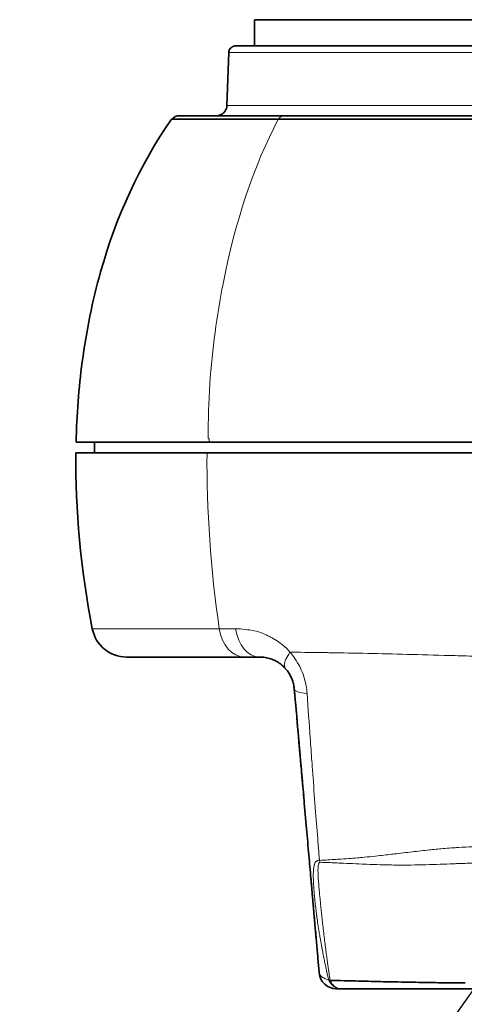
# Model space of a CAD drawing. Header units: millimetres. Extents: x 5 to 415, y 5 to 292.
# Tile 54 of 197: x 74 to 86, y 209 to 237. Entities that reach past the tile are written whole.
import ezdxf

# ---------------------------------------------------------------- set-up
doc = ezdxf.new("R2010")
doc.units = ezdxf.units.MM
for name, color, linetype, lineweight in [('Sichtbar (ISO)', 7, 'Continuous', 35), ('Sichtbar schmal (ISO)', 7, 'Continuous', 18), ('Symbol (ISO)', 7, 'Continuous', 25)]:
    doc.layers.add(name, color=color, linetype=linetype, lineweight=lineweight)
doc.styles.add('Notiztext (ISO)', font='isocpeur.ttf')
doc.dimstyles.new('Standard - Methode 1b (ISO)$7', dxfattribs={"dimtxt": 3.5, "dimasz": 2.5, "dimexe": 2, "dimexo": 0, "dimgap": 0.762, "dimtad": 1, "dimtoh": 1, "dimdsep": 46, "dimtxsty": 'Notiztext (ISO)', "dimcen": 0.09, "dimdle": 10, "dimclrd": 256, "dimclre": 256, "dimclrt": 256, "dimazin": 2, "dimtfac": 1, "dimtmove": 0, "dimatfit": 3, "dimfxl": 1, "dimtolj": 1, "dimlwd": -1, "dimlwe": -1, "dimarcsym": 0})

msp = doc.modelspace()

# ---------------------------------------------------------------- linework, layer by layer
at = {"layer": 'Sichtbar (ISO)'}
for p, q in [((93.33498841, 236.92628629), (80.27495804, 236.92628629)), ((80.27495804, 236.92628629), (80.27495804, 236.17628629)), ((93.33497246, 236.17628629), (79.73786293, 236.17628629)), ((79.48500239, 234.46581641), (79.53799316, 235.98326599)), ((81.12398191, 234.17628629), (78.1303069, 234.17628629)), ((88.57060312, 234.17628629), (81.12398188, 234.17628629)), ((75.69393412, 224.82631505), (75.69393506, 224.52594013)), ((76.61617465, 218.67628629), (79.99652683, 218.67628629)), ((79.996528, 218.67628629), (80.41748953, 218.67628629)), ((82.7498704, 209.17628833), (82.62312433, 209.17628833)), ((82.74988283, 209.17628833), (82.74986594, 209.17628833)), ((82.7498831, 209.17628833), (82.7498704, 209.17628833)), ((82.74988074, 209.17628833), (86.52670922, 209.17628833))]:
    msp.add_line(p, q, dxfattribs=at)
for centre, radius, start, end in [((78.13030603, 233.87628629), 0.3, 89.999778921, 138.019401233), ((76.61617716, 219.67628629), 1, 190.900725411, 269.999925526), ((82.62312678, 209.67628833), 0.5, 184.999923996, 269.999718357)]:
    msp.add_arc(centre, radius, start, end, dxfattribs=at)
for centre, major_axis, ratio, start_param, end_param in [((99.42207219, 210.61791769), (-18.80461232, 26.21595295), 0.5874871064, 0.2024872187, 0.2042639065), ((89.90287676, 219.02563046), (-7.7740773, 18.47416628), 0.677893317, 1.0025423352, 1.2688866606)]:
    msp.add_ellipse(centre, major_axis=major_axis, ratio=ratio, start_param=start_param, end_param=end_param, dxfattribs=at)
for points, knots in [([(79.53798381, 235.98326618), (79.53873098, 236.00466215), (79.54301226, 236.02620545), (79.55793288, 236.06615547), (79.56870493, 236.08508347), (79.59532773, 236.1181847), (79.61151138, 236.13276851), (79.6472004, 236.15581797), (79.66714995, 236.16457054), (79.69582099, 236.17199686), (79.70407653, 236.17358967), (79.72082433, 236.17574084), (79.72936962, 236.17628629), (79.73786293, 236.17628629)], [0, 0, 0, 0, 0.006422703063, 0.006422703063, 0.012793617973, 0.012793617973, 0.019166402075, 0.019166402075, 0.025539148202, 0.025539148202, 0.028051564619, 0.028051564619, 0.030604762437, 0.030604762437, 0.030604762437, 0.030604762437]), ([(79.1851848, 234.17628629), (79.19579719, 234.1762863), (79.20645455, 234.1768526), (79.22747165, 234.1790957), (79.23787697, 234.1807631), (79.2679173, 234.18721194), (79.2873496, 234.19349486), (79.32990808, 234.21219312), (79.35275125, 234.22606337), (79.39368887, 234.25899368), (79.41213183, 234.27833409), (79.44308135, 234.32078902), (79.45585139, 234.34426497), (79.47709048, 234.39960292), (79.48385014, 234.43283193), (79.48500198, 234.46581641)], [0, 0, 0, 0, 0.003188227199, 0.003188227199, 0.006340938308, 0.006340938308, 0.012405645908, 0.012405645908, 0.020286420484, 0.020286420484, 0.028167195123, 0.028167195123, 0.036047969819, 0.036047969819, 0.045949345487, 0.045949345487, 0.045949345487, 0.045949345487]), ([(77.88425104, 234.04791659), (76.99265211, 232.77103514), (76.3236421, 231.30309565), (75.87204788, 229.70393405), (75.63865655, 228.87746101), (75.46333665, 228.0159387), (75.34537384, 227.12762418), (75.2458221, 226.3779536), (75.1871208, 225.60920135), (75.16884081, 224.82633559)], [0, 0, 0, 0, 0.512040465, 0.512040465, 0.512040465, 0.7766714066, 0.7766714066, 0.7766714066, 1, 1, 1, 1]), ([(77.90608241, 234.07603705), (77.90618701, 234.07578374), (77.92313636, 234.07575569), (77.95750748, 234.07572612), (77.98997098, 234.07569818), (78.03797628, 234.07566889), (78.10179901, 234.07565834), (78.1057051, 234.0756577), (78.10967038, 234.07565703), (78.1136949, 234.07565633), (78.18545431, 234.07564397), (78.27605166, 234.07562454), (78.38495898, 234.07561954), (78.47540715, 234.07561538), (78.57848381, 234.07562118), (78.69380757, 234.07564923), (78.71952266, 234.07565549), (78.74584773, 234.07566187), (78.77277879, 234.07566835), (78.92650836, 234.07570535), (79.09998415, 234.07574559), (79.2914911, 234.0757842), (79.50715189, 234.07582768), (79.74567902, 234.0758691), (80.00505712, 234.0759015), (80.29659308, 234.07593791), (80.61447076, 234.07596294), (80.95492353, 234.07673796)], [0, 0, 0, 0, 0.12856699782, 0.12856699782, 0.12856699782, 0.24999844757, 0.24999844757, 0.24999844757, 0.2574303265, 0.2574303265, 0.2574303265, 0.38994481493, 0.38994481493, 0.38994481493, 0.49999886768, 0.49999886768, 0.49999886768, 0.52453890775, 0.52453890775, 0.52453890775, 0.66461988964, 0.66461988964, 0.66461988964, 0.82236860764, 0.82236860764, 0.82236860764, 0.99967510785, 0.99967510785, 0.99967510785, 0.99967510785]), ([(80.95679526, 234.07674222), (81.15399251, 234.0774876), (81.35994779, 234.07749965), (81.57385982, 234.07749094), (81.62026086, 234.07748905), (81.66703497, 234.07748635), (81.71418146, 234.0774834), (81.88343852, 234.07747279), (82.05749442, 234.0774587), (82.23623574, 234.0774696), (82.33651942, 234.07747572), (82.43827654, 234.07747396), (82.54145522, 234.07746583), (82.67072476, 234.07745564), (82.80222589, 234.07743548), (82.93574976, 234.07740577), (83.15979065, 234.07735592), (83.38954409, 234.07733408), (83.62418463, 234.07731681), (83.83072558, 234.0773016), (84.04105315, 234.07729119), (84.25468453, 234.07723453), (84.29655821, 234.07722343), (84.33855927, 234.07721428), (84.38068797, 234.0772067), (84.52925707, 234.07717995), (84.67941227, 234.07717279), (84.8313635, 234.0771666), (85.00717962, 234.07715945), (85.18539743, 234.07713031), (85.36576244, 234.07711555), (85.52449397, 234.07710256), (85.68489102, 234.07709319), (85.84640726, 234.07708429), (85.99823802, 234.07707593), (86.15105673, 234.07707025), (86.3046499, 234.07707558), (86.34022358, 234.07707681), (86.3758395, 234.07707811), (86.41149337, 234.07707947), (86.53653788, 234.07708422), (86.66204916, 234.0770897), (86.78787795, 234.07709846), (86.96444787, 234.07711076), (87.14163858, 234.07713396), (87.31919368, 234.07716272), (87.37068908, 234.07717106), (87.42221665, 234.07718016), (87.47377018, 234.07718975), (87.61706746, 234.07721641), (87.76056515, 234.07724689), (87.90419191, 234.07727984), (88.11825458, 234.07732895), (88.3325945, 234.07738121), (88.54690099, 234.0773177)], [0, 0, 0, 0, 0.1026260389, 0.1026260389, 0.1026260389, 0.12488731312, 0.12488731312, 0.12488731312, 0.20480583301, 0.20480583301, 0.20480583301, 0.24964450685, 0.24964450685, 0.24964450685, 0.30582156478, 0.30582156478, 0.30582156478, 0.400081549, 0.400081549, 0.400081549, 0.48305334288, 0.48305334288, 0.48305334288, 0.49931656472, 0.49931656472, 0.49931656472, 0.55666967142, 0.55666967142, 0.55666967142, 0.62303044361, 0.62303044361, 0.62303044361, 0.68143172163, 0.68143172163, 0.68143172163, 0.73633090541, 0.73633090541, 0.73633090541, 0.74904609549, 0.74904609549, 0.74904609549, 0.79364054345, 0.79364054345, 0.79364054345, 0.85621794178, 0.85621794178, 0.85621794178, 0.87436694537, 0.87436694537, 0.87436694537, 0.92481359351, 0.92481359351, 0.92481359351, 0.99999974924, 0.99999974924, 0.99999974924, 0.99999974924]), ([(75.16884069, 224.8263304), (75.16834617, 224.82632405), (75.49997815, 224.8263167), (76.81233184, 224.82630066), (77.77775047, 224.8262921), (78.97305286, 224.82628354)], [0.0000015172, 0.0000015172, 0.0000015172, 0.0000015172, 0.5413451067, 0.5413451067, 1.076530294, 1.076530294, 1.076530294, 1.076530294]), ([(88.52496744, 224.8262355), (87.76279895, 224.826238), (87.03961577, 224.8262404), (85.63397361, 224.82624592), (84.90459894, 224.826249), (83.38528289, 224.8262565), (82.47873521, 224.82626122), (80.645769, 224.82627229), (79.77995001, 224.82627777), (78.97305716, 224.82628354)], [-3.0426229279, -3.0426229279, -3.0426229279, -3.0426229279, -1.8325163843, -1.8325163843, -0.9766261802, -0.9766261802, -0.3603872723, -0.3603872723, -0.0000037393, -0.0000037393, -0.0000037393, -0.0000037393]), ([(78.91603426, 224.52591313), (77.98041245, 224.52591418), (76.99148238, 224.5259164), (75.52835216, 224.52592524), (75.16382738, 224.52593121), (75.16382739, 224.52593847)], [-1.1410256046, -1.1410256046, -1.1410256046, -1.1410256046, -0.5707402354, -0.5707402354, -0.0000162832, -0.0000162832, -0.0000162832, -0.0000162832]), ([(75.16382739, 224.52593847), (75.16382739, 224.52594272), (75.28877128, 224.52594735), (75.59043627, 224.52595319), (75.64018768, 224.52595409), (75.6939403, 224.52595499)], [-3.77152867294, -3.77152867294, -3.77152867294, -3.77152867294, -3.39161787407, -3.39161787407, -3.32378084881, -3.32378084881, -3.32378084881, -3.32378084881]), ([(75.69393463, 224.52594013), (75.69393478, 224.52593747), (75.74480723, 224.52593503), (75.84051961, 224.52593283), (75.93623213, 224.52593063), (76.07678472, 224.52592866), (76.25523769, 224.5259269), (76.34446417, 224.52592603), (76.44316575, 224.52592521), (76.55036082, 224.52592444), (76.6575559, 224.52592367), (76.77324448, 224.52592295), (76.89660683, 224.52592229), (77.01996918, 224.52592162), (77.15100529, 224.52592101), (77.28885186, 224.52592044), (77.42669842, 224.52591988), (77.57135544, 224.52591936), (77.7218881, 224.52591889), (77.85257908, 224.52591848), (77.98769884, 224.52591811), (78.12673064, 224.52591777), (78.26576244, 224.52591743), (78.40870627, 224.52591712), (78.55459145, 224.52591684), (78.67308197, 224.52591662), (78.79351288, 224.52591641), (78.91603915, 224.52591623)], [0, 0, 0, 0, 0.07727824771, 0.07727824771, 0.07727824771, 0.15455661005, 0.15455661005, 0.15455661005, 0.19319579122, 0.19319579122, 0.19319579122, 0.23183497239, 0.23183497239, 0.23183497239, 0.27047415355, 0.27047415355, 0.27047415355, 0.30911333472, 0.30911333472, 0.30911333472, 0.34265949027, 0.34265949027, 0.34265949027, 0.37620564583, 0.37620564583, 0.37620564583, 0.40345242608, 0.40345242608, 0.40345242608, 0.40345242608]), ([(88.52495454, 224.52592487), (87.56439114, 224.52592186), (86.72892354, 224.52591932), (84.77747948, 224.52591502), (83.91904606, 224.52591386), (81.55087007, 224.5259116), (80.00322402, 224.52591192), (78.91603915, 224.52591313)], [-0.90538753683, -0.90538753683, -0.90538753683, -0.90538753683, -0.69928878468, -0.69928878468, -0.48778935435, -0.48778935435, -0.00000241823, -0.00000241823, -0.00000241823, -0.00000241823]), ([(80.4174941, 218.67628629), (80.47047218, 218.67628502), (80.5744776, 218.66836276), (80.73046379, 218.6303354), (80.87741606, 218.56897923), (81.02368608, 218.4785072), (81.1176267, 218.39359604), (81.16344667, 218.34227842)], [0, 0, 0, 0, 0.2273772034, 0.4280350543, 0.6106456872, 0.7940820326, 1, 1, 1, 1]), ([(81.16344853, 218.34227633), (81.18813407, 218.31462725), (81.23633653, 218.25432122), (81.30078728, 218.15069756), (81.35454749, 218.0335688), (81.39496526, 217.90245647), (81.40952607, 217.81092433), (81.41368254, 217.76344267)], [0, 0, 0, 0, 0.1826068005, 0.3739829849, 0.5698517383, 0.7728295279, 1, 1, 1, 1]), ([(81.41368254, 217.76344267), (81.45028993, 217.34501483), (81.48622123, 216.93433736), (81.52125206, 216.53392672), (81.5537577, 216.1623795), (81.58549155, 215.79967172), (81.616294, 215.44759607), (81.63543102, 215.22885766), (81.6542094, 215.01421844), (81.67259751, 214.80403656), (81.68173024, 214.69964662), (81.69076338, 214.5963957), (81.69971225, 214.4941098), (81.72465893, 214.20896864), (81.74895365, 213.93129488), (81.77291329, 213.65743703), (81.79469115, 213.40851679), (81.81619256, 213.16275316), (81.83763776, 212.91762421), (81.85686755, 212.69781839), (81.87605198, 212.47853036), (81.8953526, 212.25792975), (81.89665321, 212.24306408), (81.89795435, 212.22819251), (81.89925603, 212.21331459), (81.91513262, 212.03184964), (81.93112114, 211.84910079), (81.94717268, 211.66563112), (81.96269879, 211.48816724), (81.97828371, 211.31002837), (81.99387726, 211.13178839), (82.00791007, 210.97138818), (82.02195027, 210.81090932), (82.03598092, 210.65053963), (82.04866199, 210.50559571), (82.06133512, 210.36074079), (82.07399153, 210.21607655), (82.08548632, 210.08468969), (82.09696741, 209.95346051), (82.10843569, 209.82237782), (82.11396953, 209.75912605), (82.11950036, 209.69590806), (82.12502939, 209.63271112)], [0, 0, 0, 0, 0.1330983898, 0.1330983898, 0.1330983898, 0.2566024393, 0.2566024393, 0.2566024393, 0.3333333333, 0.3333333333, 0.3333333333, 0.3714428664, 0.3714428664, 0.3714428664, 0.477680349, 0.477680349, 0.477680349, 0.5742438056, 0.5742438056, 0.5742438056, 0.6608317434, 0.6608317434, 0.6608317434, 0.6666666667, 0.6666666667, 0.6666666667, 0.7378348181, 0.7378348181, 0.7378348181, 0.806673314, 0.806673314, 0.806673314, 0.8686218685, 0.8686218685, 0.8686218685, 0.9246116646, 0.9246116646, 0.9246116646, 0.9754626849, 0.9754626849, 0.9754626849, 1, 1, 1, 1]), ([(82.44020324, 209.41012963), (82.55890425, 209.41005894), (82.69118358, 209.40979563), (82.84864299, 209.40747831), (82.94260067, 209.40609554), (83.0456308, 209.40399154), (83.16036505, 209.40057178), (83.27216797, 209.3972394), (83.3951383, 209.39353304), (83.5249759, 209.38986873), (83.7516739, 209.38347081), (83.99991637, 209.37696485), (84.23632335, 209.37303151), (84.24857843, 209.37282761), (84.26080407, 209.37262297), (84.27300077, 209.3724176), (84.55396978, 209.36768642), (84.81892623, 209.3626053), (85.07883929, 209.35784736), (85.14994696, 209.35654567), (85.22071855, 209.35526438), (85.29153612, 209.35404401), (85.50719017, 209.35032775), (85.72214909, 209.34854518), (85.93466699, 209.34715273), (86.05809839, 209.34634398), (86.18066843, 209.34567882), (86.30142497, 209.34520694)], [0.00000000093, 0.00000000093, 0.00000000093, 0.00000000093, 0.1565719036, 0.1565719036, 0.1565719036, 0.25, 0.25, 0.25, 0.34104111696, 0.34104111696, 0.34104111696, 0.5, 0.5, 0.5, 0.50824025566, 0.50824025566, 0.50824025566, 0.6980667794, 0.6980667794, 0.6980667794, 0.75, 0.75, 0.75, 0.90814729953, 0.90814729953, 0.90814729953, 1, 1, 1, 1])]:
    msp.add_open_spline(points, degree=3, knots=knots, dxfattribs=at)
for points in [[(79.48500198, 234.46581641), (79.48500198, 234.46581641), (79.48500198, 234.46581641), (79.48500198, 234.46581641)], [(81.68197098, 214.69689523), (81.59543923, 215.68597432), (81.50526235, 216.71667361), (81.41397854, 217.76005931)], [(82.04059931, 210.59775159), (81.99063249, 211.16887251), (81.9385532, 211.76415394), (81.88442816, 212.38279323)]]:
    msp.add_open_spline(points, degree=3, dxfattribs=at)
at = {"layer": 'Sichtbar schmal (ISO)'}
msp.add_line((93.33497246, 235.98326618), (79.53798381, 235.98326618), dxfattribs=at)
for centre, major_axis, ratio, start_param, end_param in [((93.21726094, 216.01291492), (7.39495344, -22.55696311), 0.5428403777, 3.6279940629, 3.9140227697), ((81.12398175, 233.87628629), (0.00000029, 0.3), 0.7442802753, 0.0000006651, 0.8356670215), ((79.99637709, 219.67628622), (0.00033926, -0.99999991), 0.743753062, 4.9023899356, 6.2829312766), ((80.41747092, 219.67628629), (0.0000243, -1), 0.6940488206, 4.9016815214, 6.2831781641), ((82.40989198, 217.85042927), (-0.9962102, -0.08697787), 0.2176172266, 0.0000402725, 0.8664635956), ((82.47309383, 213.04915374), (-0.01147435, 0.49986679), 0.7431781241, 1.9581319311, 2.0761814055), ((82.74989336, 209.67628833), (-0.49344431, -0.08070141), 0.5933446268, 0.6800954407, 0.7993443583)]:
    msp.add_ellipse(centre, major_axis=major_axis, ratio=ratio, start_param=start_param, end_param=end_param, dxfattribs=at)
for points, knots in [([(93.33496361, 234.46581725), (93.02549615, 234.46581725), (92.71613774, 234.46581665), (92.4068888, 234.46581644), (92.09643901, 234.46581622), (91.78609955, 234.4658164), (91.47597691, 234.46581645), (91.18390546, 234.46581649), (90.89202633, 234.46581642), (90.60043879, 234.46581642), (90.34183952, 234.46581642), (90.08346959, 234.46581649), (89.82549252, 234.46581643), (89.60025418, 234.46581639), (89.37531532, 234.46581625), (89.15083504, 234.46581626), (88.95409147, 234.46581627), (88.75770016, 234.46581639), (88.56182977, 234.46581645), (88.38930681, 234.46581651), (88.21718799, 234.46581652), (88.04567196, 234.46581648), (87.89379689, 234.46581644), (87.74239446, 234.46581637), (87.59163801, 234.46581631), (87.45735689, 234.46581626), (87.32358827, 234.46581621), (87.19051137, 234.46581627), (87.07141122, 234.46581633), (86.95286512, 234.46581646), (86.83500535, 234.46581652), (86.72909974, 234.46581657), (86.62374829, 234.46581657), (86.51905872, 234.4658165), (86.42474185, 234.46581644), (86.3309622, 234.46581634), (86.23782544, 234.46581638), (86.15408606, 234.46581642), (86.07086638, 234.46581658), (85.98813976, 234.4658167), (85.91471576, 234.46581681), (85.84168017, 234.46581689), (85.769032, 234.46581683), (85.70552675, 234.46581677), (85.64231754, 234.46581661), (85.57939016, 234.46581652), (85.52417292, 234.46581643), (85.46917267, 234.4658164), (85.41436413, 234.46581641), (85.36474745, 234.46581641), (85.31528788, 234.46581645), (85.2659824, 234.46581645), (85.2193935, 234.46581645), (85.17294219, 234.46581643), (85.12664467, 234.46581642), (85.08071251, 234.46581641), (85.03493173, 234.46581642), (84.98931997, 234.46581643), (84.94190105, 234.46581645), (84.8946648, 234.46581648), (84.84763563, 234.46581649), (84.79663662, 234.46581651), (84.74588113, 234.46581651), (84.6953764, 234.46581651), (84.63873819, 234.4658165), (84.58241535, 234.46581649), (84.52642459, 234.46581647), (84.46300172, 234.46581646), (84.40000493, 234.46581645), (84.33744354, 234.46581644), (84.26761528, 234.46581644), (84.19832944, 234.46581645), (84.12961487, 234.46581645), (84.05394022, 234.46581645), (83.97895843, 234.46581645), (83.90470448, 234.46581645), (83.82301273, 234.46581645), (83.74220192, 234.46581646), (83.66231478, 234.46581645), (83.57385834, 234.46581644), (83.48653435, 234.46581642), (83.40039842, 234.46581644), (83.30460687, 234.46581646), (83.21028465, 234.46581653), (83.11745421, 234.46581659), (83.0139612, 234.46581666), (82.91232233, 234.46581671), (82.81257504, 234.46581667), (82.7006045, 234.46581663), (82.59101753, 234.46581648), (82.4838183, 234.46581643), (82.3615608, 234.46581637), (82.24240897, 234.46581643), (82.12638512, 234.46581643), (81.99670724, 234.46581642), (81.87093688, 234.46581634), (81.74924361, 234.46581633), (81.62032356, 234.46581631), (81.4959792, 234.46581638), (81.37645752, 234.46581642), (81.25184391, 234.46581647), (81.13247264, 234.46581649), (81.018731, 234.46581649), (80.89681037, 234.46581649), (80.78135811, 234.46581646), (80.67274484, 234.46581645), (80.55633773, 234.46581644), (80.44778631, 234.46581647), (80.34750523, 234.46581645), (80.24517161, 234.46581643), (80.15145035, 234.46581637), (80.06676325, 234.46581642), (79.98665485, 234.46581647), (79.91463014, 234.46581661), (79.85087294, 234.46581669), (79.79338575, 234.46581676), (79.74261995, 234.46581678), (79.69865424, 234.4658167), (79.65970187, 234.46581663), (79.6260872, 234.46581649), (79.59785181, 234.46581646), (79.5729526, 234.46581643), (79.55223657, 234.46581648), (79.53564677, 234.46581651), (79.52079488, 234.46581653), (79.50924999, 234.46581654), (79.50095868, 234.46581651), (79.49329824, 234.46581648), (79.4884151, 234.46581642), (79.48626719, 234.46581641), (79.48542375, 234.4658164), (79.48500207, 234.4658164), (79.48500198, 234.46581641)], [0.00000000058, 0.00000000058, 0.00000000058, 0.00000000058, 0.02334070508, 0.02334070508, 0.02334070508, 0.04677204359, 0.04677204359, 0.04677204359, 0.06883952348, 0.06883952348, 0.06883952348, 0.08841043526, 0.08841043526, 0.08841043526, 0.10549768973, 0.10549768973, 0.10549768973, 0.12047364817, 0.12047364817, 0.12047364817, 0.13366449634, 0.13366449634, 0.13366449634, 0.14534481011, 0.14534481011, 0.14534481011, 0.15574864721, 0.15574864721, 0.15574864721, 0.16505979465, 0.16505979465, 0.16505979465, 0.17342654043, 0.17342654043, 0.17342654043, 0.1809643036, 0.1809643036, 0.1809643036, 0.1877415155, 0.1877415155, 0.1877415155, 0.1937566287, 0.1937566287, 0.1937566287, 0.19901472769, 0.19901472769, 0.19901472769, 0.2036285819, 0.2036285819, 0.2036285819, 0.2078053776, 0.2078053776, 0.2078053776, 0.21175204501, 0.21175204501, 0.21175204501, 0.21566756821, 0.21566756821, 0.21566756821, 0.21973822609, 0.21973822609, 0.21973822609, 0.2241524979, 0.2241524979, 0.2241524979, 0.22910285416, 0.22910285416, 0.22910285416, 0.23471031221, 0.23471031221, 0.23471031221, 0.24096910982, 0.24096910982, 0.24096910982, 0.24786185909, 0.24786185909, 0.24786185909, 0.25544503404, 0.25544503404, 0.25544503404, 0.2638416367, 0.2638416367, 0.2638416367, 0.27317947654, 0.27317947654, 0.27317947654, 0.2835898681, 0.2835898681, 0.2835898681, 0.29527597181, 0.29527597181, 0.29527597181, 0.30860362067, 0.30860362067, 0.30860362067, 0.32349970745, 0.32349970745, 0.32349970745, 0.33928040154, 0.33928040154, 0.33928040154, 0.35573339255, 0.35573339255, 0.35573339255, 0.37336949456, 0.37336949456, 0.37336949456, 0.39227112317, 0.39227112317, 0.39227112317, 0.41155962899, 0.41155962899, 0.41155962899, 0.42980527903, 0.42980527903, 0.42980527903, 0.44625661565, 0.44625661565, 0.44625661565, 0.46083203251, 0.46083203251, 0.46083203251, 0.47368527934, 0.47368527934, 0.47368527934, 0.48519204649, 0.48519204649, 0.48519204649, 0.49582327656, 0.49582327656, 0.49582327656, 0.49999796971, 0.49999796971, 0.49999796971, 0.49999796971]), ([(78.94930923, 224.93774407), (78.94746905, 225.46838831), (78.96296634, 225.98718723), (78.99709408, 226.49237437), (79.03122182, 226.9975615), (79.08392643, 227.48914215), (79.14791084, 227.96833676), (79.21189525, 228.44753137), (79.28721402, 228.91432513), (79.37547546, 229.36711589)], [0, 0, 0, 0, 0.3333333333, 0.3333333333, 0.3333333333, 0.6666666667, 0.6666666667, 0.6666666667, 1, 1, 1, 1]), ([(78.97305588, 224.82629262), (78.97322418, 224.84265545), (78.97356701, 224.85665713), (78.97399566, 224.86528759), (78.97442431, 224.87391804), (78.97493628, 224.87717736), (78.97576569, 224.88416127), (78.9765951, 224.89114518), (78.97774549, 224.90185356), (78.97626523, 224.9097981), (78.97478497, 224.91774264), (78.97067224, 224.9229234), (78.96595375, 224.92735688), (78.96123527, 224.93179036), (78.95591058, 224.93547657), (78.94930923, 224.93774407)], [0, 0, 0, 0, 0.2, 0.2, 0.2, 0.4, 0.4, 0.4, 0.6, 0.6, 0.6, 0.8, 0.8, 0.8, 1, 1, 1, 1]), ([(79.26607272, 219.48717863), (79.00390744, 219.48717863), (78.59980074, 219.48717862), (78.07357638, 219.48717862), (77.64584827, 219.48717862), (77.22920899, 219.48717862), (76.83441818, 219.48717862), (76.4858362, 219.48717862), (76.08931757, 219.48717861), (75.73637864, 219.48717872), (75.63422086, 219.48717841), (75.63422084, 219.48717841)], [0, 0, 0, 0, 0.1294670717, 0.207092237, 0.2847174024, 0.3741277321, 0.4635380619, 0.5529483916, 0.6423587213, 0.8211793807, 1, 1, 1, 1]), ([(79.73582405, 219.4881056), (79.67994266, 219.48788533), (79.62525031, 219.48770718), (79.57179411, 219.48756847), (79.51833792, 219.48742977), (79.46611823, 219.48733061), (79.41515448, 219.48726653), (79.36419074, 219.48720245), (79.31448212, 219.48717324), (79.26607271, 219.48717862)], [0, 0, 0, 0, 0.3333333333, 0.3333333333, 0.3333333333, 0.6666666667, 0.6666666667, 0.6666666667, 1, 1, 1, 1]), ([(81.29021154, 218.81479073), (81.23469524, 218.88386089), (81.1686742, 218.94990661), (81.08651499, 219.01632717), (81.05733828, 219.0399147), (81.02613424, 219.06371188), (80.99365643, 219.08701452), (80.93467939, 219.12933021), (80.8714912, 219.16984663), (80.8086118, 219.20668311), (80.77474706, 219.226522), (80.74095299, 219.24513273), (80.70703602, 219.26274852), (80.64329641, 219.29585359), (80.57911544, 219.32549452), (80.51299491, 219.35231057)], [0, 0, 0, 0, 0.3333333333, 0.3333333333, 0.3333333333, 0.4517079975, 0.4517079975, 0.4517079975, 0.6666666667, 0.6666666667, 0.6666666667, 0.7824361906, 0.7824361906, 0.7824361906, 1, 1, 1, 1]), ([(81.16344853, 218.34227633), (81.14067521, 218.36778261), (81.12943844, 218.40493376), (81.13134174, 218.45120554), (81.13324505, 218.49747733), (81.14779849, 218.55249164), (81.17478505, 218.6143223), (81.2017716, 218.67615296), (81.24163338, 218.74500882), (81.29021154, 218.81479073)], [0, 0, 0, 0, 0.33333333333, 0.33333333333, 0.33333333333, 0.66666666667, 0.66666666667, 0.66666666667, 0.99999999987, 0.99999999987, 0.99999999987, 0.99999999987]), ([(82.29760434, 218.80188992), (81.98697291, 218.8064952), (81.67915969, 218.80971215), (81.37210954, 218.81375761), (81.34478175, 218.81411766), (81.31745987, 218.81448422), (81.29022102, 218.81479369)], [0, 0, 0, 0, 0.9182727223, 0.9182727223, 0.9182727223, 1, 1, 1, 1]), ([(81.77924178, 217.62890387), (81.76856261, 217.77467044), (81.74387926, 217.91570828), (81.70472543, 218.05297207), (81.6655716, 218.1902359), (81.61195384, 218.32372796), (81.54299542, 218.45098538), (81.49751467, 218.53491658), (81.44536001, 218.61613274), (81.38656574, 218.69485242), (81.35621549, 218.73548839), (81.32409717, 218.77545907), (81.29022102, 218.81479369)], [0.00000009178, 0.00000009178, 0.00000009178, 0.00000009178, 0.33333333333, 0.33333333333, 0.33333333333, 0.66666666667, 0.66666666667, 0.66666666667, 0.88651293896, 0.88651293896, 0.88651293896, 1, 1, 1, 1]), ([(88.52494357, 218.6765552), (88.07443667, 218.67652788), (87.39633735, 218.68405823), (86.5019887, 218.70278006), (85.63451429, 218.72456383), (84.6256563, 218.75317741), (83.50613146, 218.78095111), (82.74271715, 218.79605533), (82.34232812, 218.80122617), (82.29760137, 218.8018891)], [0, 0, 0, 0, 0.1950870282, 0.2926318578, 0.3901766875, 0.5852663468, 0.7803560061, 0.9754456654, 1, 1, 1, 1]), ([(82.12319714, 212.97632698), (82.11229341, 213.10753791), (82.10152659, 213.23959853), (82.09084737, 213.37248006), (82.06784955, 213.6586417), (82.04526841, 213.94861636), (82.0229724, 214.24187276), (81.99819104, 214.5678186), (81.97375996, 214.89781774), (81.94949925, 215.23106221), (81.9383419, 215.38431929), (81.92721666, 215.53826224), (81.91611739, 215.69282082), (81.90030441, 215.91301811), (81.88454508, 216.13446476), (81.8688042, 216.35696066), (81.83904481, 216.77760667), (81.80935863, 217.20199904), (81.77924692, 217.62890325)], [0.00000011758, 0.00000011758, 0.00000011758, 0.00000011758, 0.08943641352, 0.08943641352, 0.08943641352, 0.28203831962, 0.28203831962, 0.28203831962, 0.49610966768, 0.49610966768, 0.49610966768, 0.59455976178, 0.59455976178, 0.59455976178, 0.7348201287, 0.7348201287, 0.7348201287, 0.99999338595, 0.99999338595, 0.99999338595, 0.99999338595]), ([(83.74118837, 212.97628609), (83.89688122, 212.99426063), (84.04775636, 213.01175884), (84.19582804, 213.02891694), (84.22111842, 213.03184752), (84.24632495, 213.03476817), (84.27146241, 213.03767964), (84.44377617, 213.05763729), (84.61304351, 213.07726627), (84.78281565, 213.09672762), (84.86519522, 213.10617097), (84.94759637, 213.11556024), (85.03027843, 213.12488278), (85.11799189, 213.13477261), (85.20601994, 213.14458732), (85.29452427, 213.15431451)], [0, 0, 0, 0, 0.2847060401, 0.2847060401, 0.2847060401, 0.3333333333, 0.3333333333, 0.3333333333, 0.6666666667, 0.6666666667, 0.6666666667, 0.8284120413, 0.8284120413, 0.8284120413, 1, 1, 1, 1]), ([(85.29451994, 213.15431365), (85.30428364, 213.15534459), (85.31408038, 213.15637109), (85.32391166, 213.15739321), (85.44999533, 213.17050163), (85.58171758, 213.18287974), (85.72215193, 213.19433641), (85.80473626, 213.20107366), (85.89034568, 213.20749511), (85.97930652, 213.21354869), (86.0264141, 213.21675425), (86.07450909, 213.21987632), (86.12341351, 213.22290217), (86.25127755, 213.23081348), (86.38474137, 213.2380687), (86.5192234, 213.24441859), (86.60849572, 213.24863379), (86.69818168, 213.25244909), (86.7863096, 213.25579236), (86.82515025, 213.25726584), (86.86373036, 213.25864365), (86.90214966, 213.25993089), (87.02481584, 213.26404082), (87.14582051, 213.26722863), (87.26924501, 213.26974397), (87.37754009, 213.27195097), (87.48774271, 213.27363938), (87.60259356, 213.27499401), (87.61810315, 213.27517694), (87.63369999, 213.27535353), (87.64937756, 213.27552372), (87.7840588, 213.27698573), (87.92468321, 213.27797454), (88.0687373, 213.2784468), (88.21793572, 213.27893593), (88.37080509, 213.27887312), (88.52492951, 213.27815084)], [0.00000000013, 0.00000000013, 0.00000000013, 0.00000000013, 0.01170056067, 0.01170056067, 0.01170056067, 0.16175716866, 0.16175716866, 0.16175716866, 0.25, 0.25, 0.25, 0.29672736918, 0.29672736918, 0.29672736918, 0.418899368, 0.418899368, 0.418899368, 0.5, 0.5, 0.5, 0.53574351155, 0.53574351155, 0.53574351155, 0.64986636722, 0.64986636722, 0.64986636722, 0.75, 0.75, 0.75, 0.76352215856, 0.76352215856, 0.76352215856, 0.87968689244, 0.87968689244, 0.87968689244, 1, 1, 1, 1]), ([(82.13345755, 212.85244646), (82.2959748, 212.86161643), (82.45549786, 212.87117219), (82.61151847, 212.88123443), (82.63818899, 212.88295449), (82.66475731, 212.88468935), (82.69122951, 212.88643958), (82.87256216, 212.89842859), (83.04933458, 212.91127216), (83.22358814, 212.9259984), (83.28756862, 212.93140541), (83.35121567, 212.93705429), (83.4146196, 212.94298106), (83.52389895, 212.95319611), (83.6324546, 212.96423687), (83.74118837, 212.97628609)], [0, 0, 0, 0, 0.2846710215, 0.2846710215, 0.2846710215, 0.3333333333, 0.3333333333, 0.3333333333, 0.6666666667, 0.6666666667, 0.6666666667, 0.7890562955, 0.7890562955, 0.7890562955, 1, 1, 1, 1]), ([(82.05483796, 211.27057832), (82.05438317, 211.27410752), (82.05393064, 211.27762518), (82.05348036, 211.28113124), (82.04499196, 211.34722507), (82.0373029, 211.40919837), (82.03039349, 211.46677106), (82.02293677, 211.52890427), (82.0163884, 211.58591178), (82.01073211, 211.63746373), (82.00977291, 211.64620597), (82.00883936, 211.65479139), (82.0079314, 211.66321846), (82.00273372, 211.71146002), (81.99837694, 211.7545087), (81.99464848, 211.7930663), (81.99013743, 211.83971712), (81.98654711, 211.8797937), (81.98353966, 211.91457502), (81.98295294, 211.92136055), (81.98238862, 211.9279444), (81.9818453, 211.93433735), (81.97730183, 211.98779743), (81.97421443, 212.02790575), (81.97185131, 212.06099597), (81.9692056, 212.09804324), (81.96747522, 212.12629593), (81.9660995, 212.1492846), (81.96546048, 212.15996278), (81.96490033, 212.16950294), (81.96435114, 212.17937016), (81.96371799, 212.19074573), (81.9630981, 212.20255651), (81.96241336, 212.21703836), (81.96153263, 212.23566528), (81.96054211, 212.25871456), (81.95966565, 212.28466388), (81.95926962, 212.29638907), (81.95889716, 212.30870614), (81.95857126, 212.32147362), (81.95809706, 212.34005092), (81.95771908, 212.35958523), (81.95748437, 212.37944134), (81.95720079, 212.40343273), (81.95712887, 212.42789316), (81.95732962, 212.45171223), (81.95736614, 212.45604495), (81.95741272, 212.46035483), (81.95747116, 212.46465036), (81.9578136, 212.48982049), (81.95854223, 212.51450918), (81.9601813, 212.54035432), (81.96107299, 212.55441472), (81.96223757, 212.56881565), (81.96381837, 212.58379417), (81.96460497, 212.5912474), (81.96548352, 212.59885953), (81.96644753, 212.60654011), (81.96889195, 212.62601561), (81.97190451, 212.64592564), (81.9752803, 212.66484278), (81.97854051, 212.68311224), (81.98214929, 212.70045095), (81.98568245, 212.71569558), (81.98618688, 212.71787208), (81.98668914, 212.72000618), (81.9871876, 212.72209479), (81.99064346, 212.73657527), (81.99401671, 212.74875902), (81.99725195, 212.75903361), (82.00247078, 212.77560773), (82.00732129, 212.78722775), (82.01186281, 212.79534669), (82.01814012, 212.80656875), (82.02381157, 212.81105373), (82.03170717, 212.81751034), (82.03306504, 212.81862074), (82.03449692, 212.81978377), (82.03603238, 212.82103325), (82.04099734, 212.82507351), (82.04685213, 212.8301988), (82.05348751, 212.83520163), (82.0608362, 212.84074225), (82.0692407, 212.84606292), (82.07799982, 212.84981921), (82.08546975, 212.85302265), (82.09324538, 212.85494077), (82.10145059, 212.85564684), (82.11155407, 212.85651627), (82.12220947, 212.85556026), (82.13345834, 212.85244693)], [0, 0, 0, 0, 0.0017624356, 0.0017624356, 0.0017624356, 0.0349866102, 0.0349866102, 0.0349866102, 0.0708425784, 0.0708425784, 0.0708425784, 0.0769230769, 0.0769230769, 0.0769230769, 0.1117314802, 0.1117314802, 0.1117314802, 0.1538461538, 0.1538461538, 0.1538461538, 0.1620623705, 0.1620623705, 0.1620623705, 0.2307692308, 0.2307692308, 0.2307692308, 0.3076923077, 0.3076923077, 0.3076923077, 0.3434228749, 0.3434228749, 0.3434228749, 0.3846153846, 0.3846153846, 0.3846153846, 0.4375982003, 0.4375982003, 0.4375982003, 0.4615384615, 0.4615384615, 0.4615384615, 0.4963726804, 0.4963726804, 0.4963726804, 0.5384615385, 0.5384615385, 0.5384615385, 0.5461175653, 0.5461175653, 0.5461175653, 0.5909789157, 0.5909789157, 0.5909789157, 0.6153846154, 0.6153846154, 0.6153846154, 0.6275287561, 0.6275287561, 0.6275287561, 0.6583224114, 0.6583224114, 0.6583224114, 0.6880617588, 0.6880617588, 0.6880617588, 0.6923076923, 0.6923076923, 0.6923076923, 0.7217449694, 0.7217449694, 0.7217449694, 0.7692307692, 0.7692307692, 0.7692307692, 0.8348660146, 0.8348660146, 0.8348660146, 0.8461538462, 0.8461538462, 0.8461538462, 0.882653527, 0.882653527, 0.882653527, 0.9230769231, 0.9230769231, 0.9230769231, 0.9575507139, 0.9575507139, 0.9575507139, 1, 1, 1, 1]), ([(82.19949305, 211.27058508), (82.19587693, 211.30436034), (82.19229076, 211.33813373), (82.18873346, 211.37190304), (82.18791157, 211.37970516), (82.18709123, 211.38750706), (82.18627248, 211.3953086), (82.18125654, 211.44310308), (82.17630005, 211.49088412), (82.17141246, 211.53861907), (82.16618886, 211.58963571), (82.16104395, 211.64059971), (82.15599147, 211.69147238), (82.15135619, 211.73814448), (82.14679871, 211.78473971), (82.14234225, 211.83121781), (82.13824953, 211.8739024), (82.13424202, 211.91648819), (82.13034998, 211.95893515), (82.12677041, 211.99797432), (82.12328851, 212.03689605), (82.11994155, 212.07565876), (82.11686541, 212.11128499), (82.11390326, 212.1467769), (82.1111, 212.18208923), (82.10853079, 212.21445322), (82.10609506, 212.24666637), (82.1038456, 212.27867885), (82.10178931, 212.30794234), (82.09988868, 212.33703816), (82.09820493, 212.36591004), (82.09666662, 212.39228806), (82.09530934, 212.41847916), (82.09420422, 212.44441785), (82.09319237, 212.46816756), (82.09239191, 212.49170566), (82.09188715, 212.51495267), (82.09142631, 212.53617695), (82.09121195, 212.5571586), (82.09134532, 212.57779743), (82.0914647, 212.59626997), (82.09186264, 212.61446787), (82.09265652, 212.63226802), (82.09335189, 212.64785951), (82.09435102, 212.66314581), (82.09578297, 212.67797767), (82.09703293, 212.69092449), (82.09861265, 212.70352501), (82.10066428, 212.71560294), (82.10246387, 212.72619709), (82.10462647, 212.73638911), (82.10730634, 212.74594192), (82.10966746, 212.75435852), (82.11243008, 212.76227889), (82.11576517, 212.76945019), (82.118727, 212.77581887), (82.12214006, 212.78159656), (82.12614624, 212.78631962), (82.1297098, 212.79052087), (82.13374297, 212.79388789), (82.13838201, 212.79638531), (82.14294266, 212.79884053), (82.14808772, 212.80045437), (82.15359969, 212.79968458)], [0, 0, 0, 0, 0.0604852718, 0.0604852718, 0.0604852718, 0.0744598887, 0.0744598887, 0.0744598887, 0.1600723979, 0.1600723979, 0.1600723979, 0.2515706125, 0.2515706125, 0.2515706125, 0.3355137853, 0.3355137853, 0.3355137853, 0.4126055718, 0.4126055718, 0.4126055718, 0.4835081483, 0.4835081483, 0.4835081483, 0.5486736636, 0.5486736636, 0.5486736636, 0.6083983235, 0.6083983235, 0.6083983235, 0.6629942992, 0.6629942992, 0.6629942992, 0.7128744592, 0.7128744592, 0.7128744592, 0.7585451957, 0.7585451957, 0.7585451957, 0.800242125, 0.800242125, 0.800242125, 0.8375624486, 0.8375624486, 0.8375624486, 0.8702520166, 0.8702520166, 0.8702520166, 0.898786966, 0.898786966, 0.898786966, 0.9238164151, 0.9238164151, 0.9238164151, 0.9458688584, 0.9458688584, 0.9458688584, 0.9654531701, 0.9654531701, 0.9654531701, 0.9828737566, 0.9828737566, 0.9828737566, 1, 1, 1, 1]), ([(82.15359969, 212.79968458), (82.24824703, 212.79619023), (82.3423837, 212.7924198), (82.43588633, 212.78849937), (82.50514936, 212.78559527), (82.57406797, 212.78260192), (82.64265039, 212.77954321), (82.67515661, 212.77809346), (82.70758729, 212.77662907), (82.73995674, 212.77515299), (82.85239149, 212.77002585), (82.96406366, 212.76480354), (83.0753184, 212.75969323), (83.20141528, 212.75390117), (83.32697894, 212.74825347), (83.45251683, 212.74309668), (83.46195988, 212.74270879), (83.47140285, 212.74232359), (83.48084585, 212.74194125), (83.61173656, 212.73664164), (83.74264531, 212.73189432), (83.87437155, 212.72811698), (84.01660027, 212.72403847), (84.15977978, 212.72109087), (84.30486873, 212.71960012), (84.31055012, 212.71954175), (84.31623442, 212.7194856), (84.32192174, 212.71943169), (84.46480059, 212.71807723), (84.60958141, 212.7181773), (84.75750871, 212.71982149), (84.89064004, 212.72130123), (85.02631549, 212.72401864), (85.16547127, 212.72778769), (85.16992135, 212.72790822), (85.17437499, 212.72802982), (85.1788322, 212.72815247), (85.31100737, 212.73178965), (85.44634199, 212.73638032), (85.58539811, 212.7414977), (85.71161896, 212.74614273), (85.84090276, 212.75120018), (85.97391842, 212.75614425), (86.02730464, 212.75812857), (86.0812608, 212.76009863), (86.13586425, 212.76202589), (86.20426622, 212.76444018), (86.2736836, 212.76678705), (86.34406852, 212.76901173), (86.45845072, 212.77262706), (86.57549188, 212.77591395), (86.6948819, 212.77871511), (86.80375645, 212.78126955), (86.9145842, 212.78341853), (87.02719204, 212.78515729), (87.11057575, 212.78644481), (87.19494027, 212.78751027), (87.280144, 212.7883607), (87.30255773, 212.78858442), (87.32502958, 212.78879322), (87.34755888, 212.78898772), (87.45967832, 212.78995568), (87.57319061, 212.79055934), (87.68774987, 212.79090989), (87.75716888, 212.7911223), (87.82699021, 212.79124347), (87.89716329, 212.79128729), (87.95735932, 212.79132488), (88.01781409, 212.79130556), (88.07854871, 212.7912401), (88.19481324, 212.79111481), (88.31204444, 212.7908137), (88.42915265, 212.79041725), (88.46156032, 212.79030754), (88.49375633, 212.79019627), (88.52632678, 212.79006806)], [0, 0, 0, 0, 0.0500981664, 0.0500981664, 0.0500981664, 0.0872088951, 0.0872088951, 0.0872088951, 0.1047983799, 0.1047983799, 0.1047983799, 0.1658951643, 0.1658951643, 0.1658951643, 0.2351426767, 0.2351426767, 0.2351426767, 0.2403515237, 0.2403515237, 0.2403515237, 0.3125520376, 0.3125520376, 0.3125520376, 0.3905090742, 0.3905090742, 0.3905090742, 0.393561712, 0.393561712, 0.393561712, 0.4702511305, 0.4702511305, 0.4702511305, 0.5392699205, 0.5392699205, 0.5392699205, 0.5414770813, 0.5414770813, 0.5414770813, 0.606928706, 0.606928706, 0.606928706, 0.6663389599, 0.6663389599, 0.6663389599, 0.6901834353, 0.6901834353, 0.6901834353, 0.7200535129, 0.7200535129, 0.7200535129, 0.7685952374, 0.7685952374, 0.7685952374, 0.8128615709, 0.8128615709, 0.8128615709, 0.8456398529, 0.8456398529, 0.8456398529, 0.8542625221, 0.8542625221, 0.8542625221, 0.8971741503, 0.8971741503, 0.8971741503, 0.9231771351, 0.9231771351, 0.9231771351, 0.945483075, 0.945483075, 0.945483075, 0.9881834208, 0.9881834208, 0.9881834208, 1, 1, 1, 1]), ([(82.39634667, 209.4294207), (82.39543264, 209.43331098), (82.39452006, 209.43720066), (82.39360889, 209.44108977), (82.38575763, 209.47460128), (82.37801229, 209.50806979), (82.37036383, 209.54151179), (82.3619085, 209.57848178), (82.35357154, 209.61541951), (82.34534481, 209.65234464), (82.33623959, 209.69321285), (82.32726937, 209.7340656), (82.31842484, 209.77493045), (82.30863594, 209.82015859), (82.29900096, 209.86540165), (82.28950794, 209.91069587), (82.27865005, 209.96250238), (82.26797784, 210.01437557), (82.25747361, 210.06637398), (82.2465291, 210.12055189), (82.23576973, 210.17486747), (82.22526381, 210.22908577), (82.21299081, 210.29242354), (82.20106406, 210.35562877), (82.18957278, 210.4183117), (82.17637433, 210.490307), (82.16375077, 210.56161304), (82.15180311, 210.63162595), (82.14803025, 210.65373482), (82.14432458, 210.67571468), (82.14068869, 210.6975461), (82.13156634, 210.75232055), (82.12287716, 210.80616311), (82.11457232, 210.85913623), (82.10282592, 210.93406154), (82.09184754, 211.00724677), (82.08151203, 211.07888208), (82.07211539, 211.14401006), (82.06325055, 211.20785732), (82.05483796, 211.27057832)], [0, 0, 0, 0, 0.0060937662, 0.0060937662, 0.0060937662, 0.0586022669, 0.0586022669, 0.0586022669, 0.1166502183, 0.1166502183, 0.1166502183, 0.1808968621, 0.1808968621, 0.1808968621, 0.2520033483, 0.2520033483, 0.2520033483, 0.3333333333, 0.3333333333, 0.3333333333, 0.4180722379, 0.4180722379, 0.4180722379, 0.5170641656, 0.5170641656, 0.5170641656, 0.6307626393, 0.6307626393, 0.6307626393, 0.6666666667, 0.6666666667, 0.6666666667, 0.7567489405, 0.7567489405, 0.7567489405, 0.8841615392, 0.8841615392, 0.8841615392, 1, 1, 1, 1]), ([(82.44020323, 209.41012962), (82.4396226, 209.41385859), (82.43404323, 209.44961643), (82.42311633, 209.52072164), (82.40698714, 209.62742989), (82.38954405, 209.74544986), (82.37070104, 209.87618359), (82.35037746, 210.02137046), (82.32840008, 210.18365249), (82.30461718, 210.36608546), (82.27940742, 210.56795647), (82.25408192, 210.7801614), (82.23016791, 210.98938816), (82.21223615, 211.15213109), (82.20233675, 211.24402454), (82.19949307, 211.2705851)], [0, 0, 0, 0, 0.0062341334, 0.0597533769, 0.1185467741, 0.1832426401, 0.254493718, 0.333037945, 0.4200067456, 0.5174668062, 0.6267642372, 0.7429502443, 0.8549828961, 0.9580813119, 1, 1, 1, 1]), ([(82.39634665, 209.42942069), (82.38242025, 209.43354825), (82.36885653, 209.43791257), (82.35571653, 209.44248929), (82.31811125, 209.45558739), (82.28401025, 209.47045209), (82.25458882, 209.48624874), (82.21488698, 209.50756505), (82.18360794, 209.5305473), (82.16165208, 209.55541904), (82.13969622, 209.58029078), (82.12727053, 209.60709431), (82.12502939, 209.63271112)], [0.00000000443, 0.00000000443, 0.00000000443, 0.00000000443, 0.08631347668, 0.08631347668, 0.08631347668, 0.33333333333, 0.33333333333, 0.33333333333, 0.66666666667, 0.66666666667, 0.66666666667, 1, 1, 1, 1]), ([(82.74986594, 209.17628833), (82.70802081, 209.17629072), (82.65947237, 209.18546607), (82.61411662, 209.20499978), (82.56875386, 209.2245365), (82.52656273, 209.25436637), (82.48909795, 209.29267429), (82.45163318, 209.33098221), (82.41887309, 209.37772743), (82.39634666, 209.42942067)], [0.00005147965, 0.00005147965, 0.00005147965, 0.00005147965, 0.33333333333, 0.33333333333, 0.33333333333, 0.66666666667, 0.66666666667, 0.66666666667, 0.99999995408, 0.99999995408, 0.99999995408, 0.99999995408]), ([(82.7498704, 209.17628833), (82.71252536, 209.17629028), (82.66893817, 209.18567592), (82.62939418, 209.20422399), (82.58984493, 209.22277453), (82.55426849, 209.25013863), (82.52197672, 209.28510575), (82.48968494, 209.32007287), (82.46078044, 209.36276243), (82.44020324, 209.41012963)], [0.00004442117, 0.00004442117, 0.00004442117, 0.00004442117, 0.33333333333, 0.33333333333, 0.33333333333, 0.66666666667, 0.66666666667, 0.66666666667, 1, 1, 1, 1])]:
    msp.add_open_spline(points, degree=3, knots=knots, dxfattribs=at)
for points in [[(79.26607272, 219.48717863), (79.02125625, 221.19533912), (78.9034706, 222.88976684), (78.91603684, 224.52591329)], [(80.51299133, 219.35230952), (80.43263358, 219.38326775), (80.26744979, 219.43448747), (80.01677119, 219.46901486), (79.83100742, 219.48421594), (79.73582405, 219.4881056)], [(81.17458976, 218.93953086), (81.1741316, 218.9399336), (81.1736732, 218.94033624), (81.17321454, 218.94073877)], [(82.13345834, 212.85244693), (82.130011, 212.8936603), (82.12666233, 212.93492726), (82.12319714, 212.97632698)]]:
    msp.add_open_spline(points, degree=3, dxfattribs=at)

# ---------------------------------------------------------------- leaders
at = {"layer": 'Symbol (ISO)', "annotation_type": 0, "has_hookline": 1, "hookline_direction": 1, "text_width": 20.64677992}
msp.add_leader([(90.92980827, 215.3344013), (78.98417463, 198.54446913), (76.48417463, 198.54446913)], dimstyle='Standard - Methode 1b (ISO)$7', override={"dimtad": 0}, dxfattribs=at)

doc.saveas('drawing.dxf')
